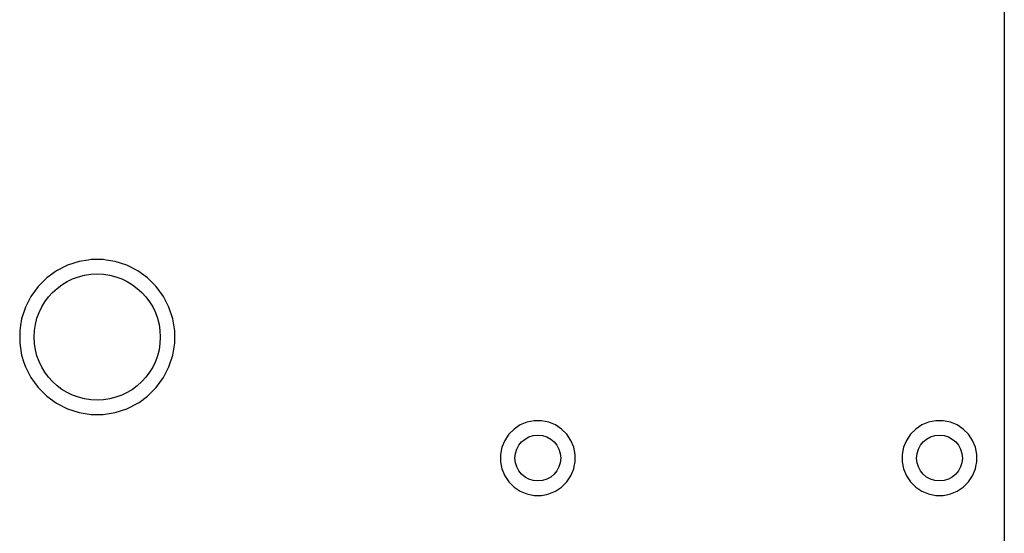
# Model space of a CAD drawing. Extents: x 98 to 223, y -135 to -41.
# Tile 15 of 23: x 206.02 to 223.18, y -110.51 to -101.55. Entities that reach past the tile are written whole.
import ezdxf

# ---------------------------------------------------------------- set-up
doc = ezdxf.new("R2010")
doc.units = 0
doc.layers.add('BLACK', color=7, linetype='CONTINUOUS')

msp = doc.modelspace()

# ---------------------------------------------------------------- linework, layer by layer
at = {"layer": 'BLACK', "linetype": 'CONTINUOUS'}
for p, q in [((223.182185, -48.567008), (223.178255, -112.144557)), ((206.854085, -105.834694), (206.664679, -105.931201)), ((207.05626, -105.769003), (206.854085, -105.834694)), ((207.217542, -105.743458), (207.05626, -105.769003)), ((207.266213, -105.73575), (207.217542, -105.743458)), ((207.478787, -105.73575), (207.266213, -105.73575)), ((207.527457, -105.743458), (207.478787, -105.73575)), ((207.68874, -105.769003), (207.527457, -105.743458)), ((207.688741, -105.769003), (207.68874, -105.769003)), ((207.688743, -105.769004), (207.688741, -105.769003)), ((207.890912, -105.834693), (207.688743, -105.769004)), ((207.890913, -105.834693), (207.890912, -105.834693)), ((207.890914, -105.834694), (207.890913, -105.834693)), ((208.08032, -105.931201), (207.890914, -105.834694)), ((206.664679, -105.931201), (206.492713, -106.05614)), ((208.252286, -106.05614), (208.08032, -105.931201)), ((206.34239, -106.206463), (206.217451, -106.378429)), ((206.492713, -106.05614), (206.34239, -106.206463)), ((208.402609, -106.206463), (208.252286, -106.05614)), ((208.527548, -106.378429), (208.402609, -106.206463)), ((206.217451, -106.378429), (206.120944, -106.567835)), ((208.527549, -106.378431), (208.527548, -106.378429)), ((208.527551, -106.378434), (208.527549, -106.378431)), ((208.624057, -106.567838), (208.527551, -106.378434)), ((206.120944, -106.567835), (206.055253, -106.77001)), ((208.689746, -106.770007), (208.624057, -106.567838)), ((206.036991, -106.885313), (206.022, -106.979963)), ((206.055253, -106.77001), (206.036991, -106.885313)), ((208.723, -106.979963), (208.689746, -106.770007)), ((206.022, -106.979963), (206.022, -107.192537)), ((208.723, -107.192537), (208.723, -106.979963)), ((206.022, -107.192537), (206.055254, -107.402493)), ((208.689746, -107.402493), (208.723, -107.192537)), ((206.055254, -107.402493), (206.096563, -107.529629)), ((208.624057, -107.604662), (208.689746, -107.402493)), ((206.096563, -107.529629), (206.120944, -107.604664)), ((206.120944, -107.604664), (206.217451, -107.79407)), ((208.527551, -107.794066), (208.624057, -107.604662)), ((206.217451, -107.79407), (206.34239, -107.966036)), ((208.402609, -107.966036), (208.527548, -107.79407)), ((208.527547, -107.79407), (208.527551, -107.794066)), ((208.527548, -107.79407), (208.527547, -107.79407)), ((206.34239, -107.966036), (206.492713, -108.116359)), ((208.252292, -108.116354), (208.402604, -107.966042)), ((208.402604, -107.966042), (208.402606, -107.966038)), ((208.402606, -107.966038), (208.402609, -107.966036)), ((206.492713, -108.116359), (206.664679, -108.241298)), ((206.664679, -108.241298), (206.664681, -108.241299)), ((206.664681, -108.241299), (206.664684, -108.241301)), ((206.664684, -108.241301), (206.854088, -108.337807)), ((207.890912, -108.337807), (208.080316, -108.241301)), ((208.080316, -108.241301), (208.102289, -108.225336)), ((208.102289, -108.225336), (208.252286, -108.116359)), ((208.252286, -108.116359), (208.252288, -108.116356)), ((208.252288, -108.116356), (208.252292, -108.116354)), ((206.854088, -108.337807), (207.056257, -108.403496)), ((207.056257, -108.403496), (207.266213, -108.43675)), ((207.266213, -108.43675), (207.266214, -108.43675)), ((207.266214, -108.43675), (207.478786, -108.43675)), ((207.478786, -108.43675), (207.478787, -108.43675)), ((207.478787, -108.43675), (207.688743, -108.403496)), ((207.688743, -108.403496), (207.890912, -108.337807)), ((214.744366, -108.619788), (214.637831, -108.690973)), ((214.744375, -108.619783), (214.744366, -108.619788)), ((214.862755, -108.570749), (214.744375, -108.619783)), ((214.862761, -108.570747), (214.862755, -108.570749)), ((214.988429, -108.54575), (214.862761, -108.570747)), ((214.988431, -108.54575), (214.988429, -108.54575)), ((215.116569, -108.54575), (214.988431, -108.54575)), ((215.116571, -108.54575), (215.116569, -108.54575)), ((215.242238, -108.570747), (215.116571, -108.54575)), ((215.242244, -108.570749), (215.242238, -108.570747)), ((215.360624, -108.619783), (215.242244, -108.570749)), ((215.360633, -108.619788), (215.360624, -108.619783)), ((215.467168, -108.690973), (215.360633, -108.619788)), ((221.744366, -108.619788), (221.637831, -108.690973)), ((221.744375, -108.619783), (221.744366, -108.619788)), ((221.862755, -108.570749), (221.744375, -108.619783)), ((221.862761, -108.570747), (221.862755, -108.570749)), ((221.988429, -108.54575), (221.862761, -108.570747)), ((221.988431, -108.54575), (221.988429, -108.54575)), ((222.116569, -108.54575), (221.988431, -108.54575)), ((222.116571, -108.54575), (222.116569, -108.54575)), ((222.242238, -108.570747), (222.116571, -108.54575)), ((222.242244, -108.570749), (222.242238, -108.570747)), ((222.360624, -108.619783), (222.242244, -108.570749)), ((222.360633, -108.619788), (222.360624, -108.619783)), ((222.467168, -108.690973), (222.360633, -108.619788)), ((214.547223, -108.781581), (214.476038, -108.888116)), ((214.547226, -108.781577), (214.547223, -108.781581)), ((214.637827, -108.690976), (214.547226, -108.781577)), ((214.637831, -108.690973), (214.637827, -108.690976)), ((215.467172, -108.690976), (215.467168, -108.690973)), ((215.557773, -108.781577), (215.467172, -108.690976)), ((215.557776, -108.781581), (215.557773, -108.781577)), ((215.628961, -108.888116), (215.557776, -108.781581)), ((221.547223, -108.781581), (221.476038, -108.888116)), ((221.547226, -108.781577), (221.547223, -108.781581)), ((221.637827, -108.690976), (221.547226, -108.781577)), ((221.637831, -108.690973), (221.637827, -108.690976)), ((222.467172, -108.690976), (222.467168, -108.690973)), ((222.557773, -108.781577), (222.467172, -108.690976)), ((222.557776, -108.781581), (222.557773, -108.781577)), ((222.628961, -108.888116), (222.557776, -108.781581)), ((214.476033, -108.888125), (214.426999, -109.006505)), ((214.476038, -108.888116), (214.476033, -108.888125)), ((215.628964, -108.888122), (215.628961, -108.888116)), ((215.628965, -108.888123), (215.628964, -108.888122)), ((215.678001, -109.006506), (215.628965, -108.888123)), ((221.476033, -108.888125), (221.426999, -109.006505)), ((221.476038, -108.888116), (221.476033, -108.888125)), ((222.628964, -108.888122), (222.628961, -108.888116)), ((222.628965, -108.888123), (222.628964, -108.888122)), ((222.678001, -109.006506), (222.628965, -108.888123)), ((214.426997, -109.006511), (214.402, -109.132178)), ((214.402, -109.132178), (214.402, -109.132181)), ((214.402, -109.132181), (214.402, -109.260319)), ((214.426999, -109.006505), (214.426997, -109.006511)), ((215.678001, -109.00651), (215.678001, -109.006506)), ((215.678002, -109.006511), (215.678001, -109.00651)), ((215.703, -109.132178), (215.678002, -109.006511)), ((215.703, -109.260321), (215.703, -109.132178)), ((221.426997, -109.006511), (221.402, -109.132178)), ((221.402, -109.132178), (221.402, -109.132181)), ((221.402, -109.132181), (221.402, -109.260319)), ((221.426999, -109.006505), (221.426997, -109.006511)), ((222.678001, -109.00651), (222.678001, -109.006506)), ((222.678002, -109.006511), (222.678001, -109.00651)), ((222.703, -109.132178), (222.678002, -109.006511)), ((222.703, -109.260321), (222.703, -109.132178)), ((214.402, -109.260321), (214.401999, -109.260321)), ((214.401999, -109.260321), (214.426997, -109.385988)), ((214.402, -109.260319), (214.402, -109.260321)), ((215.686182, -109.344865), (215.703, -109.260321)), ((221.402, -109.260321), (221.401999, -109.260321)), ((221.401999, -109.260321), (221.426997, -109.385988)), ((221.402, -109.260319), (221.402, -109.260321)), ((222.686182, -109.344865), (222.703, -109.260321)), ((214.426997, -109.385988), (214.426999, -109.385994)), ((214.426999, -109.385994), (214.476033, -109.504374)), ((215.628965, -109.504377), (215.678001, -109.385994)), ((215.678001, -109.385994), (215.686182, -109.344865)), ((221.426997, -109.385988), (221.426999, -109.385994)), ((221.426999, -109.385994), (221.476033, -109.504374)), ((222.628965, -109.504377), (222.678001, -109.385994)), ((222.678001, -109.385994), (222.686182, -109.344865)), ((214.476033, -109.504374), (214.476038, -109.504383)), ((214.476038, -109.504383), (214.547223, -109.610918)), ((214.547223, -109.610918), (214.547226, -109.610922)), ((214.547226, -109.610922), (214.637827, -109.701523)), ((215.467169, -109.701526), (215.557776, -109.610919)), ((215.557776, -109.610919), (215.628965, -109.504377)), ((221.476033, -109.504374), (221.476038, -109.504383)), ((221.476038, -109.504383), (221.547223, -109.610918)), ((221.547223, -109.610918), (221.547226, -109.610922)), ((221.547226, -109.610922), (221.637827, -109.701523)), ((222.467169, -109.701526), (222.557776, -109.610919)), ((222.557776, -109.610919), (222.628965, -109.504377)), ((214.637827, -109.701523), (214.637831, -109.701526)), ((214.637831, -109.701526), (214.744366, -109.772711)), ((214.744366, -109.772711), (214.744372, -109.772714)), ((214.744372, -109.772714), (214.744373, -109.772715)), ((214.744373, -109.772715), (214.862756, -109.821751)), ((214.862756, -109.821751), (214.86276, -109.821751)), ((214.86276, -109.821751), (214.862761, -109.821752)), ((214.862761, -109.821752), (214.988428, -109.84675)), ((215.201115, -109.829932), (215.242244, -109.821751)), ((215.242244, -109.821751), (215.360627, -109.772715)), ((215.360627, -109.772715), (215.467169, -109.701526)), ((221.637827, -109.701523), (221.637831, -109.701526)), ((221.637831, -109.701526), (221.744366, -109.772711)), ((221.744366, -109.772711), (221.744372, -109.772714)), ((221.744372, -109.772714), (221.744373, -109.772715)), ((221.744373, -109.772715), (221.862756, -109.821751)), ((221.862756, -109.821751), (221.86276, -109.821751)), ((221.86276, -109.821751), (221.862761, -109.821752)), ((221.862761, -109.821752), (221.988428, -109.84675)), ((222.201115, -109.829932), (222.242244, -109.821751)), ((222.242244, -109.821751), (222.360627, -109.772715)), ((222.360627, -109.772715), (222.467169, -109.701526)), ((214.988428, -109.84675), (214.988431, -109.84675)), ((214.988431, -109.84675), (215.116571, -109.84675)), ((215.116571, -109.84675), (215.201115, -109.829932)), ((221.988428, -109.84675), (221.988431, -109.84675)), ((221.988431, -109.84675), (222.116571, -109.84675)), ((222.116571, -109.84675), (222.201115, -109.829932))]:
    msp.add_line(p, q, dxfattribs=at)
at = {"layer": 'BLACK'}
for centre, radius in [((207.3725, -107.08625), 1.1), ((215.0525, -109.19625), 0.4), ((222.0525, -109.19625), 0.4)]:
    msp.add_circle(centre, radius, dxfattribs=at)

doc.saveas('drawing.dxf')
